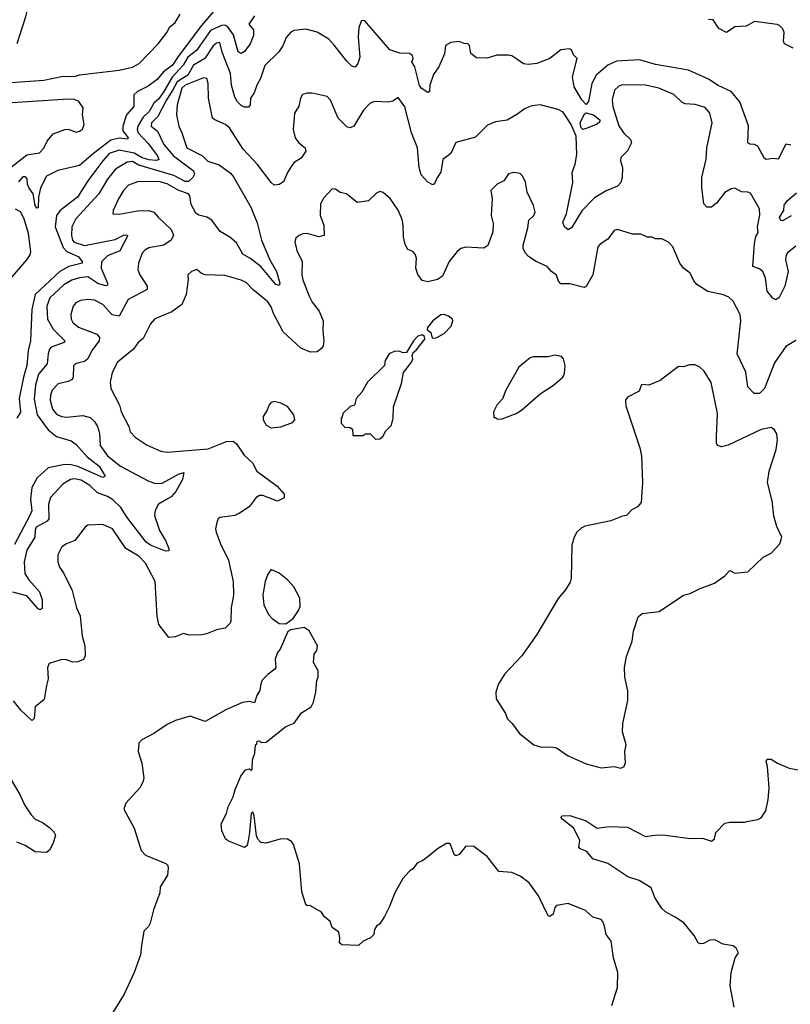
# Model space of a CAD drawing. Extents: x 2220520 to 2384350, y 721165 to 893491.
# Tile 89 of 256: x 2270692 to 2275362, y 771653 to 777621. Entities that reach past the tile are written whole.
import ezdxf

# ---------------------------------------------------------------- set-up
doc = ezdxf.new("R2010")
doc.units = 0

msp = doc.modelspace()

# ---------------------------------------------------------------- linework, layer by layer
at = {"layer": '0CON20XD'}
for points in [[(2270670, 778105), (2270705, 778140), (2270715, 778140), (2270720, 778115), (2270728.3, 778108.3), (2270741.7, 778071.7), (2270765, 778070), (2270771.7, 778078.3), (2270845, 778110), (2270855, 778120), (2270860, 778105), (2270848.3, 778068.3), (2270830, 778015), (2270820, 778005), (2270817.5, 777985), (2270800, 777965), (2270796.2, 777915), (2270780, 777895), (2270782.5, 777865), (2270747, 777743), (2270730, 777645), (2270675, 777474.4)], [(2271928.2, 777745), (2271793.9, 777586.1), (2271652.5, 777397.5), (2271617.1, 777345), (2271564.2, 777305.8), (2271525, 777257.8), (2271471.6, 777218.4), (2271405.6, 777185), (2271384.4, 777165), (2271384.4, 777095), (2271338.5, 777045), (2271316.6, 776975), (2271318, 776948), (2271348.9, 776905), (2271345, 776896.2), (2271295, 776902.1), (2271245, 776890), (2271139.3, 776810.7), (2271055, 776736.4), (2270923, 776707), (2270855, 776673.3), (2270817.5, 776602.5), (2270805.3, 776545), (2270805, 776480), (2270795, 776478.8), (2270786, 776495), (2270773.1, 776565), (2270749.3, 776599.3), (2270739.2, 776625), (2270736.7, 776656.7), (2270728.3, 776668.3), (2270711.7, 776668.3), (2270685, 776637.5)], [(2270638.8, 777241.2), (2270837.5, 777255), (2270955, 777279.1), (2271025, 777276.4), (2271055, 777287.9), (2271295.4, 777315.4), (2271375, 777334.2), (2271415.5, 777355), (2271532.2, 777475), (2271585.6, 777545), (2271600, 777575), (2271634, 777605), (2271665, 777654.2)], [(2272114.3, 777645), (2272081.5, 777595), (2272109.6, 777559.6), (2272109.6, 777525), (2272089.5, 777475), (2272055, 777429.2), (2272034.4, 777415.6), (2272015, 777426), (2271988.5, 777528.5), (2271950.6, 777580.6), (2271935, 777588.4), (2271915, 777586.4), (2271848.7, 777555), (2271763.7, 777435), (2271710.6, 777395), (2271683.3, 777345), (2271617, 777273), (2271566.5, 777185), (2271535, 777141.2), (2271505.3, 777114.7), (2271476.5, 777065), (2271439.7, 777030.3), (2271408.2, 776975), (2271404.1, 776955), (2271409.8, 776935), (2271470.4, 776870.4), (2271527.5, 776795), (2271535, 776774.2), (2271522.1, 776767.9), (2271475, 776771), (2271433.9, 776783.9), (2271385, 776812.5), (2271295, 776830.4), (2271235, 776809.5), (2271195, 776765.9), (2271104.7, 776645), (2271043.1, 776545), (2270937.9, 776465), (2270914.7, 776435), (2270906.1, 776365), (2270955, 776241.3), (2270976.8, 776216.8), (2271047.1, 776185), (2271070.4, 776155), (2271070.8, 776145), (2270989.1, 776125), (2270934.6, 776095.4), (2270785.2, 775954.8), (2270765.6, 775864.4), (2270758.5, 775675), (2270743.9, 775615), (2270735.4, 775525.4), (2270715, 775454), (2270688.2, 775325), (2270697.8, 775242.2), (2270675, 775205.8)], [(2275365, 776861.4), (2275335, 776866.9), (2275288.8, 776775), (2275255, 776778.9), (2275215.7, 776774.3), (2275205, 776779.2), (2275165, 776854.3), (2275145, 776865.6), (2275116.2, 776866.2), (2275104.1, 776874.1), (2275108.3, 776978.3), (2275055, 777123.3), (2275002.9, 777185), (2274925, 777222.1), (2274865, 777261.2), (2274745, 777314.4), (2274545, 777348.8), (2274447.6, 777377.6), (2274309.4, 777370.6), (2274255, 777345.3), (2274184.8, 777285.2), (2274158.8, 777235), (2274138.2, 777125), (2274125, 777108.1), (2274097.5, 777135), (2274052.7, 777215), (2274042.3, 777275), (2274069.2, 777385), (2274047.8, 777407.8), (2274035, 777438), (2274024.1, 777444.1), (2273971.1, 777438.9), (2273904.4, 777385.6), (2273825, 777355.7), (2273775, 777350), (2273745, 777354), (2273705, 777381.2), (2273675, 777401.2), (2273655, 777406), (2273584.2, 777405.8), (2273525, 777388.8), (2273460, 777390), (2273426.4, 777416.4), (2273417.5, 777465), (2273406.7, 777475), (2273385, 777476.7), (2273355, 777490), (2273305, 777483.3), (2273272.5, 777465), (2273266.2, 777415), (2273232.2, 777335), (2273200.5, 777289.5), (2273176.9, 777225), (2273175.8, 777185), (2273165, 777180), (2273125, 777205.5), (2273115, 777222.9), (2273085.8, 777335), (2273068.8, 777365), (2273076, 777385), (2273072, 777405), (2273055, 777417.1), (2272995, 777418), (2272935, 777438.8), (2272783.6, 777613.6), (2272763.6, 777616.4), (2272747, 777573), (2272743.3, 777515), (2272753.3, 777395), (2272741.4, 777355), (2272725.8, 777334.2), (2272705, 777340), (2272675, 777370.6), (2272596.7, 777466.7), (2272565, 777503.1), (2272495, 777545.7), (2272425, 777564.2), (2272355, 777555.7), (2272335, 777546), (2272306.8, 777513.2), (2272286.9, 777463.1), (2272263, 777427), (2272176.7, 777343.3), (2272151.2, 777265), (2272128.8, 777225), (2272112.7, 777177.3), (2272091.5, 777145), (2272088, 777105), (2272078.3, 777091.7), (2272055, 777091.8), (2272035, 777101.2), (2272012.4, 777122.4), (2271995, 777150.8), (2271974.7, 777224.7), (2271968.7, 777295), (2271919.2, 777425), (2271905, 777482.9), (2271885, 777478.8), (2271865, 777462.7), (2271814.1, 777385.9), (2271745, 777346.3), (2271711.1, 777285), (2271645.8, 777244.2), (2271618.9, 777191.1), (2271582, 777135), (2271529.4, 777035), (2271491.8, 776995), (2271489.6, 776975), (2271526.8, 776945), (2271564.8, 776864.8), (2271624.7, 776795), (2271744.8, 776705), (2271750.8, 776685), (2271741.3, 776665), (2271715, 776640.8), (2271695, 776639.5), (2271626.3, 776676.3), (2271415, 776739.8), (2271375, 776761.6), (2271343.3, 776756.7), (2271272.7, 776715), (2271224.8, 776655.2), (2271171.9, 776565), (2271032.9, 776415), (2271007.9, 776365), (2271006.7, 776313.3)], [(2275378.3, 777448.3), (2275327.5, 777475), (2275320.5, 777490.5), (2275323.6, 777543.6), (2275316.7, 777565), (2275296.1, 777586.1), (2275281.7, 777591.7), (2275145, 777610), (2275095, 777582.5), (2275025, 777577.5), (2274975, 777543.3), (2274928.3, 777568.3), (2274895, 777620), (2274865, 777622.5)], [(2275395, 776249.4), (2275343.5, 776205), (2275333.6, 776185), (2275332.3, 776165), (2275348.5, 776095), (2275328.6, 776005), (2275295, 775936.7), (2275275, 775923.3), (2275255, 775933.3), (2275220.9, 775975), (2275211.7, 776055), (2275195, 776095.6), (2275175, 776111.9), (2275134.2, 776125), (2275144.6, 776264.6), (2275153.4, 776306.6), (2275167.9, 776332.1), (2275162.8, 776365), (2275177.7, 776437.7), (2275175.5, 776475), (2275119.6, 776569.6), (2275105, 776576.5), (2275065, 776576.9), (2275025, 776599.4), (2275003.7, 776596.3), (2274965, 776574.3), (2274915, 776510), (2274885, 776484.4), (2274855, 776484), (2274837.8, 776505), (2274824.7, 776605), (2274825.4, 776665), (2274850.9, 776775), (2274855.6, 776845), (2274887.5, 776995), (2274873.9, 777053.9), (2274845, 777089.4), (2274785, 777106.7), (2274725, 777111.9), (2274705, 777122.2), (2274655, 777167.1), (2274565, 777207.1), (2274485, 777224.6), (2274345, 777225.6), (2274322.2, 777217.8), (2274297.1, 777195), (2274282.7, 777135), (2274286.9, 777095), (2274322, 776978), (2274352.6, 776932.6), (2274393.8, 776895), (2274400, 776875), (2274374.5, 776825.5), (2274334.3, 776785), (2274332.5, 776765), (2274344.3, 776724.3), (2274343.3, 776665), (2274335.4, 776634.6), (2274315, 776612.9), (2274245, 776584.4), (2274175, 776540.6), (2274097.9, 776462.1), (2274035, 776358.8), (2274015, 776346.7), (2273992.5, 776365), (2273984, 776394), (2274005.4, 776444.6), (2274044.5, 776635), (2274039.4, 776695), (2274057.1, 776745), (2274068.6, 776805), (2274065, 776914.2), (2274034.7, 776985), (2273985, 777060.6), (2273955, 777077.5), (2273845, 777104.4), (2273795, 777099.4), (2273755, 777082.9), (2273705, 777046), (2273645, 777012.9), (2273575, 777002.9), (2273527.5, 776982.5), (2273455, 776908.8), (2273335, 776876.2), (2273305, 776810), (2273256.4, 776773.6), (2273245, 776697.5), (2273219.1, 776660.9), (2273205, 776626.7), (2273195, 776620), (2273165, 776635.6), (2273125, 776680), (2273112, 776725), (2273102.8, 776845), (2273066.7, 776935), (2273025, 777092.5), (2272985, 777150), (2272953.3, 777126.7), (2272925, 777122), (2272845, 777124.4), (2272815.5, 777114.5), (2272775, 777072), (2272716.2, 776975), (2272695, 776966), (2272675, 776971.4), (2272621.4, 777025), (2272575, 777133.3), (2272555, 777156), (2272463.9, 777176.1), (2272435, 777176.7), (2272405, 777167.5), (2272393.6, 777146.4), (2272383, 777097), (2272358, 777055), (2272349.2, 776955), (2272362, 776905), (2272383.8, 776875), (2272421.2, 776845), (2272426.2, 776825), (2272398.3, 776781.7), (2272356, 776755), (2272342, 776738), (2272314.4, 776695), (2272290.9, 776639.1), (2272265, 776622.5), (2272235, 776618), (2272215, 776633.8), (2272133.7, 776743.7), (2272046, 776836), (2271962.9, 776965), (2271940, 776985), (2271873.7, 777013.7), (2271860.8, 777025), (2271836.4, 777145), (2271834.4, 777235), (2271825.7, 777265), (2271805, 777268.4), (2271695, 777223.8), (2271675, 777206.4), (2271645.4, 777105), (2271643.3, 777045), (2271655.7, 776975), (2271675.5, 776935.5), (2271705, 776843.8), (2271800, 776795), (2271833.1, 776763.1), (2271901.7, 776741.7), (2271970.4, 776690.4), (2271988.6, 776668.6), (2272092.7, 776485), (2272130.2, 776390.3), (2272158.1, 776285), (2272207.3, 776165), (2272248.6, 776095), (2272269.2, 776025), (2272265, 776009.4), (2272245, 776016.4), (2272153.7, 776125), (2272087.5, 776175), (2272045, 776199), (2272005, 776269), (2271965, 776303.3), (2271907.5, 776337.5), (2271856.9, 776405), (2271825.3, 776425), (2271777.3, 776437.3), (2271759.4, 776449.4), (2271731.2, 776501.2), (2271723.1, 776553.1), (2271715.9, 776565.9), (2271655.9, 776585.9), (2271585, 776626.4), (2271535, 776640.8), (2271405, 776637.5), (2271352.4, 776617.6), (2271320.5, 776585), (2271291.5, 776535), (2271258, 776465), (2271257.5, 776445), (2271295, 776441.4), (2271405, 776461.8), (2271475, 776465.5), (2271505.3, 776455.3), (2271531.5, 776425), (2271610.2, 776350.2), (2271624.5, 776315), (2271610, 776285), (2271565, 776254.6), (2271475, 776238.9), (2271451.1, 776225), (2271433.8, 776205), (2271412.9, 776145), (2271407.1, 776105), (2271420, 776075), (2271465.5, 776005), (2271464.4, 775985), (2271350.4, 775925), (2271295, 775823.8), (2271252.1, 775832.1), (2271195, 775895.5), (2271145, 775920.9), (2271105, 775924.4), (2271061.4, 775918.6), (2271032.5, 775905), (2271016.9, 775885), (2271001.9, 775835), (2271003.3, 775805), (2271014.4, 775785), (2271048.3, 775758.3), (2271160, 775715), (2271176.7, 775695), (2271173.5, 775675), (2271129.1, 775615), (2271104.4, 775565), (2271085, 775549.6), (2271050.3, 775540.3), (2271031.2, 775535), (2271017.8, 775522.2), (2271016.2, 775453.8), (2271010.2, 775439.8), (2270985, 775427.5), (2270925, 775414.4), (2270887.9, 775375), (2270878.2, 775345), (2270876.8, 775315), (2270890.2, 775260.3), (2270915, 775230), (2270945.3, 775215.3), (2270975, 775211.8), (2271075, 775221.8), (2271119.8, 775209.8), (2271145.2, 775185.2), (2271163.8, 775155), (2271174.7, 775115), (2271179.6, 775039.6), (2271225, 774976.9), (2271302.7, 774915), (2271473.8, 774823.8), (2271515, 774810.3), (2271555, 774812.4), (2271655, 774866.9), (2271686.1, 774876.1), (2271678.9, 774835), (2271638.1, 774761.9), (2271610.2, 774729.8), (2271578.5, 774711.5), (2271532.9, 774685), (2271513.6, 774646.4), (2271508.1, 774615), (2271539.1, 774525), (2271576.5, 774465), (2271595.8, 774415), (2271595, 774402.5), (2271575, 774400), (2271485, 774435.3), (2271457.7, 774455), (2271343.3, 774603.3), (2271305.7, 774665), (2271255, 774712.6), (2271225, 774730.8), (2271163, 774753), (2271116.9, 774796.9), (2271065, 774830.4), (2271025, 774839), (2271000.8, 774835), (2270954.5, 774805), (2270877.9, 774725), (2270867.3, 774685), (2270868.5, 774595), (2270857.7, 774582.3), (2270792.4, 774545), (2270785, 774526.7), (2270784.2, 774485), (2270735.2, 774404.8), (2270718.4, 774335), (2270723.1, 774265), (2270746.9, 774225), (2270812.5, 774152.5), (2270828.1, 774105), (2270827.8, 774052.2), (2270815.8, 774044.2), (2270805, 774050.6), (2270735, 774128), (2270651.5, 774151.5)], [(2270615, 776706.7), (2270735, 776802.5), (2270812, 776815), (2270837.6, 776842.4), (2270859.1, 776885), (2270895, 776929.6), (2270965, 776956.1), (2270985, 776956.9), (2271035, 776940), (2271055, 776944.5), (2271072.4, 776957.6), (2271083.6, 776985), (2271073.3, 777045), (2271077.3, 777087.3), (2271051.4, 777125), (2271025, 777137.6), (2270985, 777140.4), (2270335, 777097.3)], [(2274105, 776955.7), (2274095, 776965.6), (2274087.6, 776995), (2274115, 777050), (2274124, 777056), (2274168.6, 777045), (2274206.9, 777015), (2274207.7, 777002.3), (2274192.3, 776987.7), (2274125, 776961.2), (2274105, 776955.7)], [(2275395, 775676.2), (2275335, 775639.2), (2275265, 775542), (2275205, 775385.8), (2275174.2, 775355.8), (2275143.3, 775355), (2275104.3, 775395), (2275092.5, 775485), (2275039.1, 775595), (2275061.8, 775795), (2275057.8, 775835), (2275015, 775915.8), (2274989.4, 775939.4), (2274957.1, 775952.9), (2274862.6, 775972.6), (2274795.6, 776015.6), (2274777.3, 776037.3), (2274755.6, 776085.6), (2274715, 776115.8), (2274692, 776145), (2274650, 776245), (2274623.6, 776273.6), (2274583, 776293), (2274545, 776293.3), (2274525, 776303.3), (2274495, 776303.3), (2274455, 776321.2), (2274405, 776322), (2274315, 776348.8), (2274295, 776343.3), (2274255, 776290), (2274209.7, 776260.3), (2274195.6, 776244.4), (2274164.6, 776075), (2274125, 776004.2), (2274112.7, 775997.3), (2274025, 776019.2), (2273970.6, 776020.6), (2273957, 776037), (2273945, 776073.3), (2273914.5, 776094.5), (2273887.5, 776125), (2273822, 776155), (2273775, 776185.6), (2273755, 776207.5), (2273742.7, 776235), (2273742.5, 776255), (2273771.2, 776358.8), (2273776.4, 776405), (2273807.1, 776435), (2273816.4, 776455), (2273805.4, 776495), (2273767.5, 776575), (2273757, 776637), (2273740.9, 776670.9), (2273725, 776688.8), (2273685.9, 776695.9), (2273655, 776687.1), (2273625, 776643.8), (2273585, 776624.2), (2273548, 776585), (2273554.3, 776535), (2273548.9, 776435), (2273560.5, 776385), (2273559.4, 776335), (2273527.9, 776252.1), (2273505, 776236), (2273395, 776242.9), (2273365, 776234), (2273343.6, 776216.4), (2273295.5, 776154.5), (2273253.2, 776066.8), (2273223.7, 776046.3), (2273165, 776033.1), (2273131.2, 776041.2), (2273105, 776077.5), (2273092.9, 776115), (2273095.7, 776175), (2273089.1, 776199.1), (2273075, 776216.7), (2273045, 776228.8), (2273027.6, 776257.6), (2273018.6, 776305), (2273015.8, 776375), (2273010.5, 776410.5), (2272985, 776466.7), (2272937.3, 776537.3), (2272895, 776573.3), (2272875, 776578.8), (2272855, 776570), (2272805, 776522.5), (2272737, 776513), (2272672.5, 776565), (2272635, 776573.8), (2272605, 776593.8), (2272585, 776596.2), (2272535, 776541.2), (2272515.8, 776504.2), (2272512.5, 776435), (2272536, 776375), (2272536.2, 776313.8), (2272505, 776304.2), (2272435, 776324.3), (2272407.3, 776322.7), (2272385, 776313.8), (2272365, 776296.7), (2272360, 776275), (2272371.2, 776221.2), (2272404.5, 776154.5), (2272402.3, 776075), (2272408.8, 776045), (2272445.4, 775945), (2272465, 775908.6), (2272506.9, 775855), (2272531.2, 775795), (2272528.2, 775735), (2272535.8, 775675), (2272531.9, 775645), (2272521.7, 775628.3), (2272495, 775607.8), (2272455, 775606.3), (2272395, 775630.7), (2272288.4, 775728.4), (2272229.4, 775839.4), (2272215, 775880), (2272195, 775910), (2272105, 775985.8), (2272065, 776027.5), (2272035, 776042), (2271935, 776070), (2271815, 776075.5), (2271793.4, 776083.4), (2271765, 776106), (2271732.5, 776095), (2271710, 776075), (2271713.3, 776045), (2271700, 775955), (2271674.4, 775895), (2271615, 775850.5), (2271511.7, 775808.3), (2271485, 775776.7), (2271440.5, 775689.5), (2271409.2, 775665), (2271382.5, 775625), (2271285.7, 775545), (2271252.7, 775482.7), (2271241.1, 775425), (2271244.3, 775385), (2271297.5, 775285), (2271306.5, 775245), (2271354.2, 775155), (2271362.1, 775122.1), (2271390.9, 775090.9), (2271465, 775041.9), (2271546.6, 775006.6), (2271585, 775000.6), (2271835, 775020), (2271945, 775064.4), (2271985.6, 775065.6), (2272005, 775049.2), (2272052, 774982), (2272101.9, 774935), (2272130, 774885), (2272252.7, 774792.7), (2272294.5, 774745), (2272295, 774722.5), (2272255, 774701.9), (2272165, 774736.7), (2272145, 774737.5), (2272125.6, 774724.4), (2272082.6, 774667.4), (2272025, 774630), (2271995, 774615.8), (2271905, 774604), (2271894.2, 774595.8), (2271885.8, 774574.2), (2271879.2, 774535), (2271882.9, 774515), (2271908.1, 774445), (2271956.9, 774345), (2271985.5, 774215), (2271988, 774132), (2271973, 774057), (2271972, 773975), (2271967.3, 773962.7), (2271937, 773933), (2271885, 773922.5), (2271825, 773898), (2271795, 773892.5), (2271719.5, 773889.5), (2271685, 773900), (2271635, 773880.8), (2271595, 773876.2), (2271535.6, 773955.6), (2271524.5, 774005), (2271513.5, 774215), (2271453.8, 774326.2), (2271415, 774369.2), (2271335, 774416.5), (2271255, 774534.3), (2271195, 774561.9), (2271105, 774558), (2271088, 774545), (2271026.4, 774463.6), (2270975, 774444.3), (2270948, 774425), (2270923, 774377), (2270922.5, 774335), (2270932.6, 774302.6), (2270957.4, 774267.4), (2271010.9, 774160.9), (2271036.4, 774056.4), (2271058, 774008), (2271070.9, 773885), (2271086.4, 773825), (2271088.6, 773765), (2271077.8, 773742.2), (2271045, 773728.5), (2271015, 773727.3), (2270975, 773741.1), (2270947.1, 773742.9), (2270871.2, 773718.8), (2270860, 773695), (2270864.4, 773625), (2270855.4, 773584.6), (2270840.3, 773499.7), (2270786.2, 773455), (2270780, 773385), (2270770, 773375), (2270765, 773373.3), (2270700, 773435), (2270655, 773493.3)], [(2275367.3, 776432.7), (2275315, 776402), (2275304.2, 776404.2), (2275296, 776425), (2275321.9, 776465), (2275325, 776497.5), (2275345, 776524.4), (2275398.5, 776571.5)], [(2270624.4, 776035.6), (2270735.6, 776165), (2270754.8, 776195), (2270759.8, 776215), (2270745.9, 776325), (2270719.3, 776415), (2270696.5, 776456.5), (2270667.2, 776472.8)], [(2271006.7, 776313.3), (2271012, 776285), (2271022, 776272), (2271085, 776251.6), (2271270.4, 776289.6), (2271325, 776317.1), (2271345, 776315.8), (2271344.3, 776305), (2271299, 776221), (2271225, 776190.8), (2271187.4, 776152.6), (2271185.2, 776115), (2271224.6, 776025), (2271225, 776011.2), (2271215, 776008.2), (2271165, 776022.7), (2271105, 776062.5), (2271055, 776056.8), (2271008.6, 776041.4), (2270959.6, 776015), (2270874.2, 775935), (2270856.1, 775885), (2270861.4, 775805), (2270894.8, 775744.8), (2270966.5, 775675), (2270962.5, 775665), (2270883, 775637), (2270872.5, 775625), (2270864.7, 775595), (2270859.1, 775535), (2270806.8, 775473.2), (2270787, 775405), (2270780.7, 775320.7), (2270798.5, 775225), (2270865, 775135.4), (2270914.3, 775094.3), (2271005, 775068.5), (2271035, 775045.6), (2271100.7, 774970.7), (2271173.8, 774915), (2271210.8, 774855), (2271195, 774846.9), (2271045, 774912.3), (2270995, 774925.9), (2270955, 774923.5), (2270865, 774904.5), (2270798.5, 774845), (2270765.8, 774785), (2270758.5, 774715), (2270765.3, 774645), (2270753.8, 774615), (2270660.3, 774439.7)], [(2273190.7, 775690.7), (2273215, 775693.3), (2273265, 775720), (2273306.1, 775763.9), (2273316.2, 775795), (2273313.8, 775805), (2273291.2, 775825), (2273265, 775834.4), (2273245, 775832.9), (2273195, 775796), (2273164, 775755), (2273162, 775742), (2273182.5, 775725), (2273190.7, 775690.7)], [(2272848.3, 775078.3), (2272875, 775080), (2272892.5, 775095), (2272910.5, 775129.5), (2272945.9, 775164.1), (2272956.2, 775205), (2272957.5, 775275), (2273006.2, 775415), (2273018.3, 775481.7), (2273065.8, 775545), (2273073.8, 775565), (2273070, 775585), (2273076.4, 775603.6), (2273095, 775617.5), (2273147.5, 775685), (2273145, 775700), (2273131.7, 775711.7), (2273105, 775702.5), (2273077.5, 775675), (2273036.2, 775603.8), (2273015, 775601.2), (2272995, 775610), (2272965, 775611.2), (2272930, 775595), (2272907.5, 775555), (2272902.5, 775525), (2272800, 775425), (2272765.8, 775364.2), (2272731.2, 775325), (2272720, 775285), (2272695, 775277.5), (2272650, 775235), (2272647, 775213), (2272640, 775205), (2272640, 775175), (2272661.7, 775151.7), (2272695, 775150), (2272708.3, 775138.3), (2272711.7, 775101.7), (2272775, 775100), (2272785, 775110), (2272815, 775110), (2272848.3, 775078.3)], [(2273585, 775200), (2273615, 775202.5), (2273700, 775235), (2273732.5, 775255), (2273845.9, 775354.1), (2273927.5, 775405), (2273982.5, 775455), (2273993, 775477), (2273997.5, 775525), (2273987.5, 775565), (2273975, 775580), (2273935, 775587.5), (2273895, 775577.5), (2273805, 775577.5), (2273785, 775572.5), (2273717.5, 775515), (2273637.5, 775375), (2273617, 775323), (2273582.5, 775285), (2273562.5, 775245), (2273565, 775210), (2273575, 775210), (2273585, 775200)], [(2274335, 773083.3), (2274355, 773093.3), (2274363.9, 773116.1), (2274360, 773185), (2274366.2, 773225), (2274344.2, 773305), (2274346.2, 773355), (2274376.2, 773495), (2274376.4, 773553.6), (2274359.2, 773635), (2274357.5, 773695), (2274369.3, 773760.7), (2274402.9, 773855), (2274412.5, 773915), (2274439.1, 774000.9), (2274465, 774021.2), (2274566.1, 774033.9), (2274715, 774133.3), (2274755, 774143.8), (2274816.1, 774173.9), (2274902.5, 774205), (2274965, 774250), (2274995, 774282.5), (2275025, 774266.7), (2275105, 774273.3), (2275197, 774363), (2275245, 774386.7), (2275297.5, 774445), (2275310, 774485), (2275279.7, 774549.7), (2275261.7, 774611.7), (2275251.4, 774705), (2275224.3, 774815), (2275233.1, 774885), (2275275.7, 775015), (2275283.9, 775073.9), (2275280.5, 775110.5), (2275265.9, 775135.9), (2275245, 775148.8), (2275185, 775137.5), (2274985, 775042.5), (2274945, 775031.9), (2274919.7, 775039.7), (2274913.5, 775053.5), (2274913.7, 775093.7), (2274921.5, 775235), (2274882.3, 775422.3), (2274839.7, 775489.7), (2274814.1, 775514.1), (2274785, 775528.8), (2274751.7, 775528.3), (2274715, 775517.5), (2274685, 775518.8), (2274572.5, 775435), (2274503.6, 775406.4), (2274460, 775410), (2274445, 775370), (2274375, 775332.5), (2274363.3, 775315), (2274365, 775280), (2274450.8, 775025), (2274460.8, 774975), (2274465.8, 774815), (2274458.8, 774695), (2274435, 774667.5), (2274400.7, 774649.3), (2274370, 774615), (2274345, 774612.5), (2274275, 774583.3), (2274119.5, 774550.5), (2274095, 774538.8), (2274068.8, 774515), (2274051.2, 774485), (2274038, 774435), (2274033.9, 774236.1), (2274027.7, 774212.3), (2273998.8, 774165), (2273955, 774113.3), (2273826.2, 773895), (2273734.5, 773765.5), (2273632.5, 773655), (2273594, 773595), (2273578.1, 773545), (2273580, 773505), (2273636.7, 773415), (2273646.2, 773385), (2273675.8, 773355.8), (2273720, 773295), (2273807.5, 773225), (2273855, 773212), (2273915, 773213.8), (2273945, 773208), (2274015, 773158), (2274125, 773110), (2274215, 773086.7), (2274294.1, 773094.1), (2274335, 773083.3)], [(2272215, 775147.5), (2272275, 775152.5), (2272345, 775180), (2272360, 775195), (2272352.5, 775225), (2272315, 775277.5), (2272275, 775297.5), (2272233.3, 775306.7), (2272215, 775300), (2272203, 775287), (2272192.5, 775255), (2272167.5, 775215), (2272167.5, 775195), (2272185, 775162.5), (2272215, 775147.5)], [(2272305, 773960), (2272349.5, 773990.5), (2272380.7, 774039.3), (2272392.5, 774065), (2272390, 774115), (2272353.6, 774183.6), (2272315, 774226.7), (2272265, 774266.7), (2272215, 774287.5), (2272195, 774260), (2272180, 774215), (2272165.9, 774134.1), (2272170.8, 774075), (2272198.8, 774015), (2272221.2, 773991.2), (2272265, 773961.2), (2272305, 773960)], [(2274280, 771645), (2274314, 771755), (2274316.7, 771845), (2274291.2, 771935), (2274276.2, 772035), (2274246.4, 772076.4), (2274236.4, 772126.4), (2274226.2, 772155), (2274215, 772167.5), (2274165, 772181.4), (2274121.4, 772221.4), (2274015, 772264.2), (2273945, 772252), (2273935, 772240), (2273925, 772198.8), (2273905, 772186), (2273895, 772188.8), (2273835, 772311.2), (2273778.7, 772388.7), (2273725, 772430), (2273675, 772452.5), (2273595, 772458.8), (2273525, 772548.8), (2273445, 772610), (2273395, 772610.8), (2273355, 772561.2), (2273335, 772553.3), (2273325, 772560), (2273301.7, 772621.7), (2273295, 772628), (2273277.7, 772627.7), (2273224.6, 772595.4), (2273175, 772554.2), (2273135, 772524.2), (2273100.8, 772509.2), (2273075, 772473.3), (2273055, 772460), (2273013.3, 772415), (2272963.8, 772325), (2272933.3, 772245), (2272902.5, 772185), (2272875, 772140), (2272853.6, 772126.4), (2272843, 772107), (2272837.5, 772075), (2272817.5, 772055), (2272773.9, 772036.1), (2272745, 772010), (2272645, 772012.5), (2272630, 772025), (2272632.5, 772055), (2272625, 772090), (2272585, 772117.5), (2272572.5, 772155), (2272537.5, 772185), (2272520.7, 772210.7), (2272455, 772250), (2272431.7, 772251.7), (2272423, 772263), (2272401.2, 772335), (2272386.7, 772505), (2272351.7, 772621.7), (2272339.5, 772639.5), (2272315, 772653.8), (2272275.9, 772655.9), (2272185, 772630), (2272152.7, 772632.7), (2272134.5, 772654.5), (2272126.9, 772675), (2272113.8, 772795), (2272105, 772820), (2272095, 772810), (2272085.6, 772695), (2272075.7, 772645), (2272070, 772615), (2272055, 772602.5), (2271953, 772643), (2271940, 772655), (2271917.5, 772705), (2271913.6, 772746.4), (2271945, 772810), (2271955, 772850), (2271985, 772910), (2271997.5, 772955), (2272032.5, 773035), (2272060, 773075), (2272085, 773080), (2272095, 773070), (2272101.7, 773078.3), (2272102.5, 773135), (2272116.7, 773175), (2272120, 773225), (2272128.3, 773231.7), (2272131.7, 773248.3), (2272145, 773250), (2272155, 773240), (2272185, 773242.5), (2272305, 773337.5), (2272355, 773357.5), (2272400.7, 773419.3), (2272457.5, 773455), (2272472.5, 773485), (2272487.5, 773545), (2272492.5, 773615), (2272500, 773635), (2272500, 773675), (2272472.5, 773725), (2272477.5, 773775), (2272491.7, 773798.3), (2272497.5, 773825), (2272446.1, 773916.1), (2272415, 773937.5), (2272335, 773922.5), (2272317, 773913), (2272270, 773805), (2272253.3, 773785), (2272240, 773745), (2272243.3, 773695), (2272238.8, 773685), (2272195, 773652), (2272162.4, 773617.6), (2272152.5, 773595), (2272147.1, 773555), (2272128.8, 773525), (2272115, 773480), (2272085, 773487.5), (2272042.5, 773482.5), (2271941.7, 773438.3), (2271815, 773366.7), (2271725, 773398.8), (2271636.1, 773373.9), (2271585, 773348.8), (2271505, 773294), (2271432.5, 773255), (2271413.3, 773235), (2271410, 773185), (2271432.5, 773115), (2271443.8, 773025), (2271441.2, 773005), (2271422.3, 772967.7), (2271335, 772872.5), (2271323.3, 772835), (2271385, 772720), (2271427.5, 772585), (2271455, 772557.5), (2271577, 772507), (2271590, 772495), (2271592.5, 772475), (2271587.5, 772435), (2271542.5, 772365), (2271541.7, 772328.3), (2271503.3, 772225), (2271482.5, 772145), (2271472.5, 772125), (2271444.4, 772095.6), (2271430.2, 772009.8), (2271425, 771953.3), (2271385.7, 771845), (2271325, 771713.3), (2271220, 771545)], [(2270582.1, 773112.1), (2270693.5, 772925), (2270721.4, 772861.4), (2270761.1, 772801.1), (2270785.6, 772775.6), (2270830, 772755), (2270873.3, 772725), (2270898.8, 772698.8), (2270908.3, 772678.3), (2270895, 772630), (2270873.6, 772586.4), (2270855, 772573.3), (2270785, 772576.2), (2270725.5, 772615.5), (2270675, 772636)], [(2275022, 771635), (2274998, 771765), (2275003.9, 771846.1), (2275027.5, 771935), (2275047.5, 771965), (2275033, 771993), (2275015, 772006.7), (2274955, 772016.7), (2274904.4, 772044.4), (2274875, 772041.9), (2274835, 772020.8), (2274815, 772019.2), (2274803.3, 772025), (2274779.8, 772069.8), (2274716.6, 772146.6), (2274665, 772181.8), (2274605, 772212.7), (2274582.6, 772232.6), (2274541.1, 772301.1), (2274518.7, 772358.7), (2274445, 772403.1), (2274376.2, 772425), (2274255, 772505.7), (2274165, 772534.4), (2274128.9, 772578.9), (2274087.5, 772595), (2274080, 772605), (2274086.7, 772645), (2274050.7, 772720.7), (2273980, 772775), (2273973.3, 772785), (2273977.5, 772795), (2274025, 772798), (2274125, 772764.2), (2274191.1, 772721.1), (2274265, 772730), (2274375, 772725.6), (2274485, 772670), (2274555, 772680.6), (2274605, 772678.9), (2274755, 772657.5), (2274829.5, 772659.5), (2274885, 772641.2), (2274902.5, 772655), (2274910, 772695), (2274965, 772750), (2274995, 772757.5), (2275085, 772756.7), (2275106.2, 772763.8), (2275165, 772772.5), (2275185, 772782.5), (2275213.8, 772825), (2275228, 772895), (2275234, 772964), (2275223.9, 773093.9), (2275216.2, 773125), (2275221.2, 773138.8), (2275245, 773138.8), (2275283.9, 773113.9), (2275355, 773083.3), (2275495, 773058)]]:
    msp.add_lwpolyline(points, dxfattribs=at)

doc.saveas('drawing.dxf')
